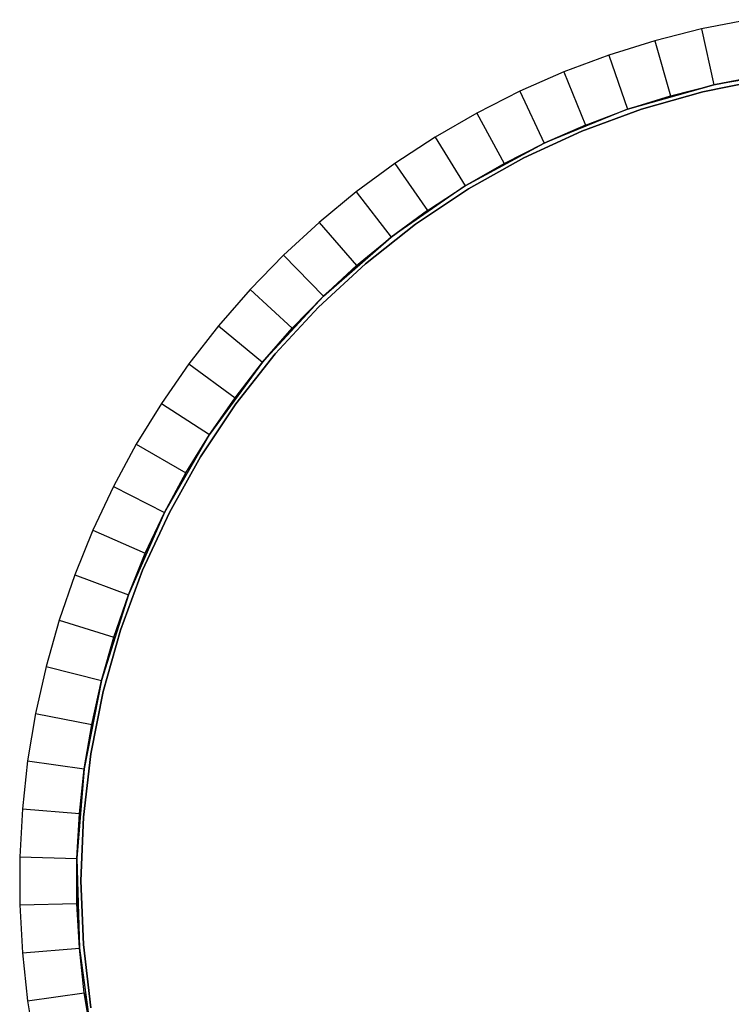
# Model space of a CAD drawing. Extents: x 1 to 115, y -55 to 55.
# Tile 16 of 86: x 25 to 50, y -4 to 30. Entities that reach past the tile are written whole.
import ezdxf

# ---------------------------------------------------------------- set-up
doc = ezdxf.new("R2010")
doc.units = 0
doc.header["$LTSCALE"] = 25.4
doc.layers.get('0').update_dxf_attribs({"linetype": 'CONTINUOUS'})

# ---------------------------------------------------------------- blocks, each defined once
blk = doc.blocks.new('NL2500025450_STL')
at = {"color": 0}
for p, q in [((50.53, 30.084, 213.81), (48.88, 29.762, 213.81)), ((50.53, 30.084, 213.81), (48.88, 29.762, 213.81)), ((48.88, 29.762, 213.81), (47.251, 29.349, 213.81)), ((48.88, 29.762, 213.81), (47.251, 29.349, 213.81)), ((48.88, 29.762, 213.81), (49.318, 27.81, 215.81)), ((48.88, 29.762, 213.81), (49.318, 27.81, 215.81)), ((47.251, 29.349, 213.81), (45.647, 28.847, 213.81)), ((47.251, 29.349, 213.81), (45.647, 28.847, 213.81)), ((47.251, 29.349, 213.81), (47.795, 27.425, 215.81)), ((47.251, 29.349, 213.81), (47.795, 27.425, 215.81)), ((45.647, 28.847, 213.81), (44.073, 28.258, 213.81)), ((45.647, 28.847, 213.81), (44.073, 28.258, 213.81)), ((45.647, 28.847, 213.81), (46.296, 26.956, 215.81)), ((45.647, 28.847, 213.81), (46.296, 26.956, 215.81)), ((44.073, 28.258, 213.81), (42.533, 27.583, 213.81)), ((44.073, 28.258, 213.81), (42.533, 27.583, 213.81)), ((44.073, 28.258, 213.81), (44.825, 26.405, 215.81)), ((44.073, 28.258, 213.81), (44.825, 26.405, 215.81)), ((52.415, 28.327, 217.81), (49.318, 27.81, 217.81)), ((52.415, 28.327, 217.81), (49.318, 27.81, 217.81)), ((48.932, 27.567, 216.416), (51.115, 28.001, 216.416)), ((51.115, 28.001, 215.916), (48.932, 27.567, 215.916)), ((48.932, 27.567, 216.416), (51.115, 28.001, 216.416)), ((51.115, 28.001, 215.916), (48.932, 27.567, 215.916)), ((49.318, 27.81, 215.81), (50.859, 28.111, 215.81)), ((50.859, 28.111, 215.81), (49.318, 27.81, 217.81)), ((50.859, 28.111, 215.81), (49.318, 27.81, 217.81)), ((49.318, 27.81, 215.81), (50.859, 28.111, 215.81)), ((42.533, 27.583, 213.81), (41.034, 26.824, 213.81)), ((42.533, 27.583, 213.81), (41.034, 26.824, 213.81)), ((42.533, 27.583, 213.81), (43.387, 25.774, 215.81)), ((42.533, 27.583, 213.81), (43.387, 25.774, 215.81)), ((46.296, 26.956, 215.81), (49.318, 27.81, 217.81)), ((49.318, 27.81, 217.81), (46.296, 26.956, 217.81)), ((46.296, 26.956, 215.81), (49.318, 27.81, 217.81)), ((49.318, 27.81, 217.81), (46.296, 26.956, 217.81)), ((46.789, 26.962, 216.416), (48.932, 27.567, 216.416)), ((48.932, 27.567, 215.916), (46.789, 26.962, 215.916)), ((46.789, 26.962, 216.416), (48.932, 27.567, 216.416)), ((48.932, 27.567, 215.916), (46.789, 26.962, 215.916)), ((47.795, 27.425, 215.81), (49.318, 27.81, 217.81)), ((47.795, 27.425, 215.81), (49.318, 27.81, 215.81)), ((47.795, 27.425, 215.81), (49.318, 27.81, 217.81)), ((47.795, 27.425, 215.81), (49.318, 27.81, 215.81)), ((48.932, 27.567, 216.416), (48.932, 27.567, 215.916)), ((48.932, 27.567, 216.416), (48.932, 27.567, 215.916)), ((49.318, 27.81, 215.81), (49.318, 27.81, 217.81)), ((49.318, 27.81, 215.81), (49.318, 27.81, 217.81)), ((46.296, 26.956, 215.81), (47.795, 27.425, 215.81)), ((46.296, 26.956, 215.81), (47.795, 27.425, 215.81)), ((46.296, 26.956, 217.81), (43.387, 25.774, 217.81)), ((46.296, 26.956, 217.81), (43.387, 25.774, 217.81)), ((44.701, 26.192, 216.416), (46.789, 26.962, 216.416)), ((46.789, 26.962, 215.916), (44.701, 26.192, 215.916)), ((44.701, 26.192, 216.416), (46.789, 26.962, 216.416)), ((46.789, 26.962, 215.916), (44.701, 26.192, 215.916)), ((44.825, 26.405, 215.81), (46.296, 26.956, 217.81)), ((44.825, 26.405, 215.81), (46.296, 26.956, 217.81)), ((44.825, 26.405, 215.81), (46.296, 26.956, 215.81)), ((44.825, 26.405, 215.81), (46.296, 26.956, 215.81)), ((46.296, 26.956, 215.81), (46.296, 26.956, 217.81)), ((46.296, 26.956, 215.81), (46.296, 26.956, 217.81)), ((46.789, 26.962, 216.416), (46.789, 26.962, 215.916)), ((46.789, 26.962, 216.416), (46.789, 26.962, 215.916)), ((41.034, 26.824, 213.81), (39.578, 25.984, 213.81)), ((41.034, 26.824, 213.81), (39.578, 25.984, 213.81)), ((41.034, 26.824, 213.81), (41.985, 25.065, 215.81)), ((41.034, 26.824, 213.81), (41.985, 25.065, 215.81)), ((42.679, 25.26, 216.416), (44.701, 26.192, 216.416)), ((44.701, 26.192, 215.916), (42.679, 25.26, 215.916)), ((42.679, 25.26, 216.416), (44.701, 26.192, 216.416)), ((44.701, 26.192, 215.916), (42.679, 25.26, 215.916)), ((43.387, 25.774, 215.81), (44.825, 26.405, 215.81)), ((44.825, 26.405, 215.81), (43.387, 25.774, 217.81)), ((44.825, 26.405, 215.81), (43.387, 25.774, 217.81)), ((43.387, 25.774, 215.81), (44.825, 26.405, 215.81)), ((44.701, 26.192, 216.416), (44.701, 26.192, 215.916)), ((44.701, 26.192, 216.416), (44.701, 26.192, 215.916)), ((39.578, 25.984, 213.81), (38.171, 25.064, 213.81)), ((39.578, 25.984, 213.81), (38.171, 25.064, 213.81)), ((39.578, 25.984, 213.81), (40.625, 24.28, 215.81)), ((39.578, 25.984, 213.81), (40.625, 24.28, 215.81)), ((40.625, 24.28, 215.81), (43.387, 25.774, 217.81)), ((43.387, 25.774, 217.81), (40.625, 24.28, 217.81)), ((40.625, 24.28, 215.81), (43.387, 25.774, 217.81)), ((43.387, 25.774, 217.81), (40.625, 24.28, 217.81)), ((41.985, 25.065, 215.81), (43.387, 25.774, 217.81)), ((41.985, 25.065, 215.81), (43.387, 25.774, 215.81)), ((41.985, 25.065, 215.81), (43.387, 25.774, 217.81)), ((41.985, 25.065, 215.81), (43.387, 25.774, 215.81)), ((43.387, 25.774, 215.81), (43.387, 25.774, 217.81)), ((43.387, 25.774, 215.81), (43.387, 25.774, 217.81)), ((40.737, 24.172, 216.416), (42.679, 25.26, 216.416)), ((42.679, 25.26, 215.916), (40.737, 24.172, 215.916)), ((40.737, 24.172, 216.416), (42.679, 25.26, 216.416)), ((42.679, 25.26, 215.916), (40.737, 24.172, 215.916)), ((42.679, 25.26, 216.416), (42.679, 25.26, 215.916)), ((42.679, 25.26, 216.416), (42.679, 25.26, 215.916)), ((38.171, 25.064, 213.81), (36.817, 24.069, 213.81)), ((38.171, 25.064, 213.81), (36.817, 24.069, 213.81)), ((38.171, 25.064, 213.81), (39.31, 23.421, 215.81)), ((38.171, 25.064, 213.81), (39.31, 23.421, 215.81)), ((40.625, 24.28, 215.81), (41.985, 25.065, 215.81)), ((40.625, 24.28, 215.81), (41.985, 25.065, 215.81)), ((40.625, 24.28, 217.81), (38.045, 22.491, 217.81)), ((40.625, 24.28, 217.81), (38.045, 22.491, 217.81)), ((38.886, 22.936, 216.416), (40.737, 24.172, 216.416)), ((40.737, 24.172, 215.916), (38.886, 22.936, 215.916)), ((38.886, 22.936, 216.416), (40.737, 24.172, 216.416)), ((40.737, 24.172, 215.916), (38.886, 22.936, 215.916)), ((39.31, 23.421, 215.81), (40.625, 24.28, 217.81)), ((39.31, 23.421, 215.81), (40.625, 24.28, 217.81)), ((39.31, 23.421, 215.81), (40.625, 24.28, 215.81)), ((39.31, 23.421, 215.81), (40.625, 24.28, 215.81)), ((40.625, 24.28, 215.81), (40.625, 24.28, 217.81)), ((40.625, 24.28, 215.81), (40.625, 24.28, 217.81)), ((40.737, 24.172, 216.416), (40.737, 24.172, 215.916)), ((40.737, 24.172, 216.416), (40.737, 24.172, 215.916)), ((36.817, 24.069, 213.81), (35.519, 23, 213.81)), ((36.817, 24.069, 213.81), (35.519, 23, 213.81)), ((36.817, 24.069, 213.81), (38.045, 22.491, 215.81)), ((36.817, 24.069, 213.81), (38.045, 22.491, 215.81)), ((38.045, 22.491, 215.81), (39.31, 23.421, 215.81)), ((39.31, 23.421, 215.81), (38.045, 22.491, 217.81)), ((39.31, 23.421, 215.81), (38.045, 22.491, 217.81)), ((38.045, 22.491, 215.81), (39.31, 23.421, 215.81)), ((35.519, 23, 213.81), (34.282, 21.862, 213.81)), ((35.519, 23, 213.81), (34.282, 21.862, 213.81)), ((35.519, 23, 213.81), (36.833, 21.492, 215.81)), ((35.519, 23, 213.81), (36.833, 21.492, 215.81)), ((37.138, 21.558, 216.416), (38.886, 22.936, 216.416)), ((38.886, 22.936, 215.916), (37.138, 21.558, 215.916)), ((37.138, 21.558, 216.416), (38.886, 22.936, 216.416)), ((38.886, 22.936, 215.916), (37.138, 21.558, 215.916)), ((38.886, 22.936, 216.416), (38.886, 22.936, 215.916)), ((38.886, 22.936, 216.416), (38.886, 22.936, 215.916)), ((35.677, 20.428, 215.81), (38.045, 22.491, 217.81)), ((38.045, 22.491, 217.81), (35.677, 20.428, 217.81)), ((35.677, 20.428, 215.81), (38.045, 22.491, 217.81)), ((38.045, 22.491, 217.81), (35.677, 20.428, 217.81)), ((36.833, 21.492, 215.81), (38.045, 22.491, 217.81)), ((36.833, 21.492, 215.81), (38.045, 22.491, 215.81)), ((36.833, 21.492, 215.81), (38.045, 22.491, 217.81)), ((36.833, 21.492, 215.81), (38.045, 22.491, 215.81)), ((38.045, 22.491, 215.81), (38.045, 22.491, 217.81)), ((38.045, 22.491, 215.81), (38.045, 22.491, 217.81)), ((34.282, 21.862, 213.81), (33.11, 20.657, 213.81)), ((34.282, 21.862, 213.81), (33.11, 20.657, 213.81)), ((34.282, 21.862, 213.81), (35.677, 20.428, 215.81)), ((34.282, 21.862, 213.81), (35.677, 20.428, 215.81)), ((35.504, 20.046, 216.416), (37.138, 21.558, 216.416)), ((37.138, 21.558, 215.916), (35.504, 20.046, 215.916)), ((35.504, 20.046, 216.416), (37.138, 21.558, 216.416)), ((37.138, 21.558, 215.916), (35.504, 20.046, 215.916)), ((35.677, 20.428, 215.81), (36.833, 21.492, 215.81)), ((35.677, 20.428, 215.81), (36.833, 21.492, 215.81)), ((37.138, 21.558, 216.416), (37.138, 21.558, 215.916)), ((37.138, 21.558, 216.416), (37.138, 21.558, 215.916)), ((33.11, 20.657, 213.81), (32.007, 19.39, 213.81)), ((33.11, 20.657, 213.81), (32.007, 19.39, 213.81)), ((33.11, 20.657, 213.81), (34.582, 19.303, 215.81)), ((33.11, 20.657, 213.81), (34.582, 19.303, 215.81)), ((35.677, 20.428, 217.81), (33.55, 18.118, 217.81)), ((35.677, 20.428, 217.81), (33.55, 18.118, 217.81)), ((34.582, 19.303, 215.81), (35.677, 20.428, 217.81)), ((34.582, 19.303, 215.81), (35.677, 20.428, 217.81)), ((34.582, 19.303, 215.81), (35.677, 20.428, 215.81)), ((34.582, 19.303, 215.81), (35.677, 20.428, 215.81)), ((35.677, 20.428, 215.81), (35.677, 20.428, 217.81)), ((35.677, 20.428, 215.81), (35.677, 20.428, 217.81)), ((33.992, 18.412, 216.416), (35.504, 20.046, 216.416)), ((35.504, 20.046, 215.916), (33.992, 18.412, 215.916)), ((33.992, 18.412, 216.416), (35.504, 20.046, 216.416)), ((35.504, 20.046, 215.916), (33.992, 18.412, 215.916)), ((35.504, 20.046, 216.416), (35.504, 20.046, 215.916)), ((35.504, 20.046, 216.416), (35.504, 20.046, 215.916)), ((32.007, 19.39, 213.81), (30.974, 18.063, 213.81)), ((32.007, 19.39, 213.81), (30.974, 18.063, 213.81)), ((32.007, 19.39, 213.81), (33.55, 18.118, 215.81)), ((32.007, 19.39, 213.81), (33.55, 18.118, 215.81)), ((33.55, 18.118, 215.81), (34.582, 19.303, 215.81)), ((34.582, 19.303, 215.81), (33.55, 18.118, 217.81)), ((34.582, 19.303, 215.81), (33.55, 18.118, 217.81)), ((33.55, 18.118, 215.81), (34.582, 19.303, 215.81)), ((32.614, 16.664, 216.416), (33.992, 18.412, 216.416)), ((33.992, 18.412, 215.916), (32.614, 16.664, 215.916)), ((32.614, 16.664, 216.416), (33.992, 18.412, 216.416)), ((33.992, 18.412, 215.916), (32.614, 16.664, 215.916)), ((33.992, 18.412, 216.416), (33.992, 18.412, 215.916)), ((33.992, 18.412, 216.416), (33.992, 18.412, 215.916)), ((30.974, 18.063, 213.81), (30.016, 16.682, 213.81)), ((30.974, 18.063, 213.81), (30.016, 16.682, 213.81)), ((30.974, 18.063, 213.81), (32.586, 16.879, 215.81)), ((30.974, 18.063, 213.81), (32.586, 16.879, 215.81)), ((31.691, 15.588, 215.81), (33.55, 18.118, 217.81)), ((33.55, 18.118, 217.81), (31.691, 15.588, 217.81)), ((31.691, 15.588, 215.81), (33.55, 18.118, 217.81)), ((33.55, 18.118, 217.81), (31.691, 15.588, 217.81)), ((32.586, 16.879, 215.81), (33.55, 18.118, 217.81)), ((32.586, 16.879, 215.81), (33.55, 18.118, 215.81)), ((32.586, 16.879, 215.81), (33.55, 18.118, 217.81)), ((32.586, 16.879, 215.81), (33.55, 18.118, 215.81)), ((33.55, 18.118, 215.81), (33.55, 18.118, 217.81)), ((33.55, 18.118, 215.81), (33.55, 18.118, 217.81)), ((31.691, 15.588, 215.81), (32.586, 16.879, 215.81)), ((31.691, 15.588, 215.81), (32.586, 16.879, 215.81)), ((30.016, 16.682, 213.81), (29.136, 15.25, 213.81)), ((30.016, 16.682, 213.81), (29.136, 15.25, 213.81)), ((30.016, 16.682, 213.81), (31.691, 15.588, 215.81)), ((30.016, 16.682, 213.81), (31.691, 15.588, 215.81)), ((31.378, 14.813, 216.416), (32.614, 16.664, 216.416)), ((32.614, 16.664, 215.916), (31.378, 14.813, 215.916)), ((31.378, 14.813, 216.416), (32.614, 16.664, 216.416)), ((32.614, 16.664, 215.916), (31.378, 14.813, 215.916)), ((32.614, 16.664, 216.416), (32.614, 16.664, 215.916)), ((32.614, 16.664, 216.416), (32.614, 16.664, 215.916)), ((31.691, 15.588, 217.81), (30.121, 12.869, 217.81)), ((31.691, 15.588, 217.81), (30.121, 12.869, 217.81)), ((30.868, 14.25, 215.81), (31.691, 15.588, 217.81)), ((30.868, 14.25, 215.81), (31.691, 15.588, 217.81)), ((30.868, 14.25, 215.81), (31.691, 15.588, 215.81)), ((30.868, 14.25, 215.81), (31.691, 15.588, 215.81)), ((31.691, 15.588, 215.81), (31.691, 15.588, 217.81)), ((31.691, 15.588, 215.81), (31.691, 15.588, 217.81)), ((29.136, 15.25, 213.81), (28.336, 13.772, 213.81)), ((29.136, 15.25, 213.81), (28.336, 13.772, 213.81)), ((29.136, 15.25, 213.81), (30.868, 14.25, 215.81)), ((29.136, 15.25, 213.81), (30.868, 14.25, 215.81)), ((30.29, 12.871, 216.416), (31.378, 14.813, 216.416)), ((31.378, 14.813, 215.916), (30.29, 12.871, 215.916)), ((30.29, 12.871, 216.416), (31.378, 14.813, 216.416)), ((31.378, 14.813, 215.916), (30.29, 12.871, 215.916)), ((31.378, 14.813, 216.416), (31.378, 14.813, 215.916)), ((31.378, 14.813, 216.416), (31.378, 14.813, 215.916)), ((30.121, 12.869, 215.81), (30.868, 14.25, 215.81)), ((30.868, 14.25, 215.81), (30.121, 12.869, 217.81)), ((30.868, 14.25, 215.81), (30.121, 12.869, 217.81)), ((30.121, 12.869, 215.81), (30.868, 14.25, 215.81)), ((28.336, 13.772, 213.81), (27.619, 12.252, 213.81)), ((28.336, 13.772, 213.81), (27.619, 12.252, 213.81)), ((28.336, 13.772, 213.81), (30.121, 12.869, 215.81)), ((28.336, 13.772, 213.81), (30.121, 12.869, 215.81)), ((28.859, 9.993, 215.81), (30.121, 12.869, 217.81)), ((30.121, 12.869, 217.81), (28.859, 9.993, 217.81)), ((28.859, 9.993, 215.81), (30.121, 12.869, 217.81)), ((30.121, 12.869, 217.81), (28.859, 9.993, 217.81)), ((29.358, 10.849, 216.416), (30.29, 12.871, 216.416)), ((30.29, 12.871, 215.916), (29.358, 10.849, 215.916)), ((29.358, 10.849, 216.416), (30.29, 12.871, 216.416)), ((30.29, 12.871, 215.916), (29.358, 10.849, 215.916)), ((29.45, 11.448, 215.81), (30.121, 12.869, 217.81)), ((29.45, 11.448, 215.81), (30.121, 12.869, 215.81)), ((29.45, 11.448, 215.81), (30.121, 12.869, 217.81)), ((29.45, 11.448, 215.81), (30.121, 12.869, 215.81)), ((30.121, 12.869, 215.81), (30.121, 12.869, 217.81)), ((30.121, 12.869, 215.81), (30.121, 12.869, 217.81)), ((30.29, 12.871, 216.416), (30.29, 12.871, 215.916)), ((30.29, 12.871, 216.416), (30.29, 12.871, 215.916)), ((27.619, 12.252, 213.81), (26.986, 10.694, 213.81)), ((27.619, 12.252, 213.81), (26.986, 10.694, 213.81)), ((27.619, 12.252, 213.81), (29.45, 11.448, 215.81)), ((27.619, 12.252, 213.81), (29.45, 11.448, 215.81)), ((28.859, 9.993, 215.81), (29.45, 11.448, 215.81)), ((28.859, 9.993, 215.81), (29.45, 11.448, 215.81)), ((26.986, 10.694, 213.81), (26.441, 9.105, 213.81)), ((26.986, 10.694, 213.81), (26.441, 9.105, 213.81)), ((26.986, 10.694, 213.81), (28.859, 9.993, 215.81)), ((26.986, 10.694, 213.81), (28.859, 9.993, 215.81)), ((28.588, 8.761, 216.416), (29.358, 10.849, 216.416)), ((29.358, 10.849, 215.916), (28.588, 8.761, 215.916)), ((28.588, 8.761, 216.416), (29.358, 10.849, 216.416)), ((29.358, 10.849, 215.916), (28.588, 8.761, 215.916)), ((29.358, 10.849, 216.416), (29.358, 10.849, 215.916)), ((29.358, 10.849, 216.416), (29.358, 10.849, 215.916)), ((28.859, 9.993, 217.81), (27.922, 6.996, 217.81)), ((28.859, 9.993, 217.81), (27.922, 6.996, 217.81)), ((28.349, 8.508, 215.81), (28.859, 9.993, 217.81)), ((28.349, 8.508, 215.81), (28.859, 9.993, 217.81)), ((28.349, 8.508, 215.81), (28.859, 9.993, 215.81)), ((28.349, 8.508, 215.81), (28.859, 9.993, 215.81)), ((28.859, 9.993, 215.81), (28.859, 9.993, 217.81)), ((28.859, 9.993, 215.81), (28.859, 9.993, 217.81)), ((26.441, 9.105, 213.81), (25.983, 7.487, 213.81)), ((26.441, 9.105, 213.81), (25.983, 7.487, 213.81)), ((26.441, 9.105, 213.81), (28.349, 8.508, 215.81)), ((26.441, 9.105, 213.81), (28.349, 8.508, 215.81)), ((27.983, 6.618, 216.416), (28.588, 8.761, 216.416)), ((28.588, 8.761, 215.916), (27.983, 6.618, 215.916)), ((27.983, 6.618, 216.416), (28.588, 8.761, 216.416)), ((28.588, 8.761, 215.916), (27.983, 6.618, 215.916)), ((28.588, 8.761, 216.416), (28.588, 8.761, 215.916)), ((28.588, 8.761, 216.416), (28.588, 8.761, 215.916)), ((27.922, 6.996, 215.81), (28.349, 8.508, 215.81)), ((28.349, 8.508, 215.81), (27.922, 6.996, 217.81)), ((28.349, 8.508, 215.81), (27.922, 6.996, 217.81)), ((27.922, 6.996, 215.81), (28.349, 8.508, 215.81)), ((25.983, 7.487, 213.81), (25.616, 5.847, 213.81)), ((25.983, 7.487, 213.81), (25.616, 5.847, 213.81)), ((25.983, 7.487, 213.81), (27.922, 6.996, 215.81)), ((25.983, 7.487, 213.81), (27.922, 6.996, 215.81)), ((27.32, 3.915, 215.81), (27.922, 6.996, 217.81)), ((27.922, 6.996, 217.81), (27.32, 3.915, 217.81)), ((27.32, 3.915, 215.81), (27.922, 6.996, 217.81)), ((27.922, 6.996, 217.81), (27.32, 3.915, 217.81)), ((27.579, 5.464, 215.81), (27.922, 6.996, 217.81)), ((27.579, 5.464, 215.81), (27.922, 6.996, 215.81)), ((27.579, 5.464, 215.81), (27.922, 6.996, 217.81)), ((27.579, 5.464, 215.81), (27.922, 6.996, 215.81)), ((27.922, 6.996, 215.81), (27.922, 6.996, 217.81)), ((27.922, 6.996, 215.81), (27.922, 6.996, 217.81)), ((27.549, 4.435, 216.416), (27.983, 6.618, 216.416)), ((27.983, 6.618, 215.916), (27.549, 4.435, 215.916)), ((27.549, 4.435, 216.416), (27.983, 6.618, 216.416)), ((27.983, 6.618, 215.916), (27.549, 4.435, 215.916)), ((27.983, 6.618, 216.416), (27.983, 6.618, 215.916)), ((27.983, 6.618, 216.416), (27.983, 6.618, 215.916)), ((25.616, 5.847, 213.81), (25.339, 4.189, 213.81)), ((25.616, 5.847, 213.81), (25.339, 4.189, 213.81)), ((25.616, 5.847, 213.81), (27.579, 5.464, 215.81)), ((25.616, 5.847, 213.81), (27.579, 5.464, 215.81)), ((27.32, 3.915, 215.81), (27.579, 5.464, 215.81)), ((27.32, 3.915, 215.81), (27.579, 5.464, 215.81)), ((25.339, 4.189, 213.81), (25.154, 2.519, 213.81)), ((25.339, 4.189, 213.81), (25.154, 2.519, 213.81)), ((25.339, 4.189, 213.81), (27.32, 3.915, 215.81)), ((25.339, 4.189, 213.81), (27.32, 3.915, 215.81)), ((27.287, 2.224, 216.416), (27.549, 4.435, 216.416)), ((27.549, 4.435, 215.916), (27.287, 2.224, 215.916)), ((27.287, 2.224, 216.416), (27.549, 4.435, 216.416)), ((27.549, 4.435, 215.916), (27.287, 2.224, 215.916)), ((27.549, 4.435, 216.416), (27.549, 4.435, 215.916)), ((27.549, 4.435, 216.416), (27.549, 4.435, 215.916)), ((27.32, 3.915, 217.81), (27.061, 0.785, 217.81)), ((27.32, 3.915, 217.81), (27.061, 0.785, 217.81)), ((27.147, 2.354, 215.81), (27.32, 3.915, 217.81)), ((27.147, 2.354, 215.81), (27.32, 3.915, 217.81)), ((27.147, 2.354, 215.81), (27.32, 3.915, 215.81)), ((27.147, 2.354, 215.81), (27.32, 3.915, 215.81)), ((27.32, 3.915, 215.81), (27.32, 3.915, 217.81)), ((27.32, 3.915, 215.81), (27.32, 3.915, 217.81)), ((25.154, 2.519, 213.81), (25.062, 0.84, 213.81)), ((25.154, 2.519, 213.81), (25.062, 0.84, 213.81)), ((25.154, 2.519, 213.81), (27.147, 2.354, 215.81)), ((25.154, 2.519, 213.81), (27.147, 2.354, 215.81)), ((27.061, 0.785, 215.81), (27.147, 2.354, 215.81)), ((27.147, 2.354, 215.81), (27.061, 0.785, 217.81)), ((27.147, 2.354, 215.81), (27.061, 0.785, 217.81)), ((27.061, 0.785, 215.81), (27.147, 2.354, 215.81)), ((27.2, 0, 216.416), (27.287, 2.224, 216.416)), ((27.287, 2.224, 215.916), (27.2, 0, 215.916)), ((27.2, 0, 216.416), (27.287, 2.224, 216.416)), ((27.287, 2.224, 215.916), (27.2, 0, 215.916)), ((27.287, 2.224, 216.416), (27.287, 2.224, 215.916)), ((27.287, 2.224, 216.416), (27.287, 2.224, 215.916)), ((25.062, 0.84, 213.81), (25.062, -0.84, 213.81)), ((25.062, 0.84, 213.81), (25.062, -0.84, 213.81)), ((25.062, 0.84, 213.81), (27.061, 0.785, 215.81)), ((25.062, 0.84, 213.81), (27.061, 0.785, 215.81)), ((27.147, -2.354, 215.81), (27.061, 0.785, 217.81)), ((27.061, 0.785, 217.81), (27.147, -2.354, 217.81)), ((27.147, -2.354, 215.81), (27.061, 0.785, 217.81)), ((27.061, -0.785, 215.81), (27.061, 0.785, 217.81)), ((27.061, -0.785, 215.81), (27.061, 0.785, 215.81)), ((27.061, 0.785, 215.81), (27.061, 0.785, 217.81)), ((27.061, -0.785, 215.81), (27.061, 0.785, 217.81)), ((27.061, 0.785, 215.81), (27.061, 0.785, 217.81)), ((27.061, 0.785, 217.81), (27.147, -2.354, 217.81)), ((27.061, -0.785, 215.81), (27.061, 0.785, 215.81)), ((27.2, 0, 216.416), (27.2, 0, 215.916)), ((27.287, -2.224, 216.416), (27.2, 0, 216.416)), ((27.2, 0, 216.416), (27.2, 0, 215.916)), ((27.2, 0, 215.916), (27.287, -2.224, 215.916)), ((27.287, -2.224, 216.416), (27.2, 0, 216.416)), ((27.2, 0, 215.916), (27.287, -2.224, 215.916)), ((25.062, -0.84, 213.81), (27.061, -0.785, 215.81)), ((25.062, -0.84, 213.81), (27.061, -0.785, 215.81)), ((25.062, -0.84, 213.81), (25.154, -2.519, 213.81)), ((25.062, -0.84, 213.81), (25.154, -2.519, 213.81)), ((27.147, -2.354, 215.81), (27.061, -0.785, 215.81)), ((27.147, -2.354, 215.81), (27.061, -0.785, 215.81)), ((25.154, -2.519, 213.81), (27.147, -2.354, 215.81)), ((25.154, -2.519, 213.81), (27.147, -2.354, 215.81)), ((27.32, -3.915, 215.81), (27.147, -2.354, 217.81)), ((27.147, -2.354, 217.81), (27.579, -5.464, 217.81)), ((27.32, -3.915, 215.81), (27.147, -2.354, 217.81)), ((27.32, -3.915, 215.81), (27.147, -2.354, 215.81)), ((27.147, -2.354, 215.81), (27.147, -2.354, 217.81)), ((27.147, -2.354, 215.81), (27.147, -2.354, 217.81)), ((27.147, -2.354, 217.81), (27.579, -5.464, 217.81)), ((27.32, -3.915, 215.81), (27.147, -2.354, 215.81)), ((27.549, -4.435, 216.416), (27.287, -2.224, 216.416)), ((27.287, -2.224, 216.416), (27.287, -2.224, 215.916)), ((27.287, -2.224, 215.916), (27.549, -4.435, 215.916)), ((27.287, -2.224, 216.416), (27.287, -2.224, 215.916)), ((27.549, -4.435, 216.416), (27.287, -2.224, 216.416)), ((27.287, -2.224, 215.916), (27.549, -4.435, 215.916)), ((25.154, -2.519, 213.81), (25.339, -4.189, 213.81)), ((25.154, -2.519, 213.81), (25.339, -4.189, 213.81)), ((25.339, -4.189, 213.81), (27.32, -3.915, 215.81)), ((25.339, -4.189, 213.81), (27.32, -3.915, 215.81)), ((27.579, -5.464, 215.81), (27.32, -3.915, 215.81)), ((27.32, -3.915, 215.81), (27.579, -5.464, 217.81)), ((27.32, -3.915, 215.81), (27.579, -5.464, 217.81)), ((27.579, -5.464, 215.81), (27.32, -3.915, 215.81)), ((25.339, -4.189, 213.81), (25.616, -5.847, 213.81)), ((25.339, -4.189, 213.81), (25.616, -5.847, 213.81))]:
    blk.add_line(p, q, dxfattribs=at)

msp = doc.modelspace()

# ---------------------------------------------------------------- block references
at = {"color": 0}
msp.add_blockref('NL2500025450_STL', (0, 0, 200), dxfattribs=at)

doc.saveas('drawing.dxf')
